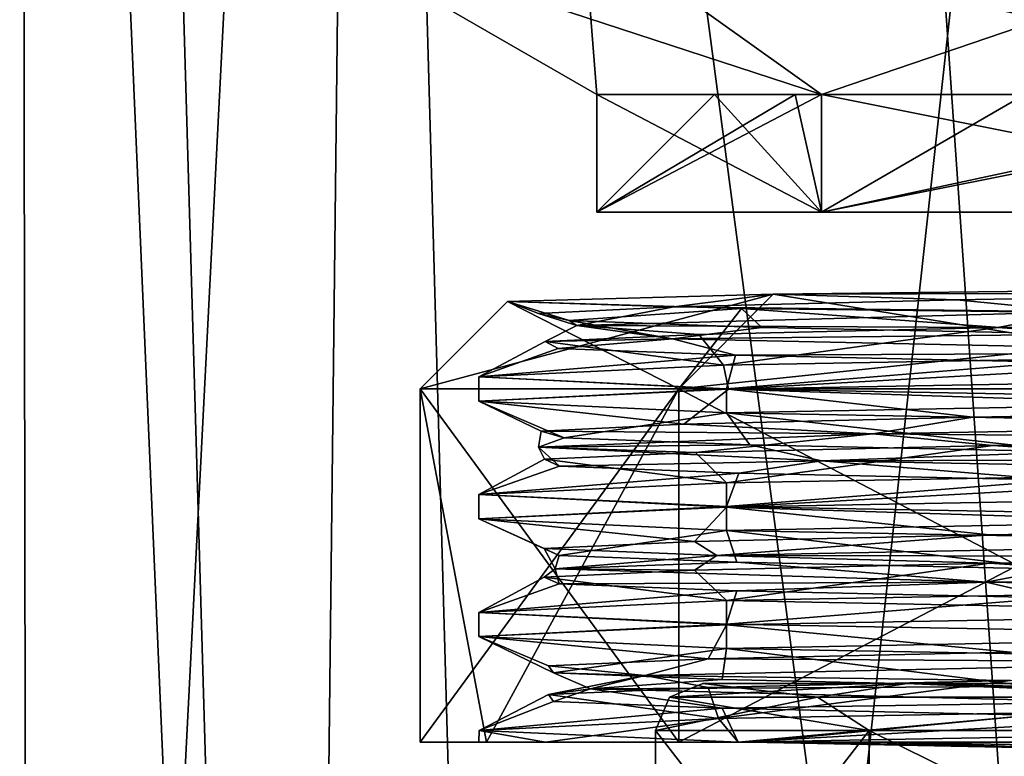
# Model space of a CAD drawing. Header units: millimetres. Extents: x -284 to 78, y 0 to 199.
# Tile 59 of 122: x -64.9 to -56.54, y 32.93 to 39.19. Entities that reach past the tile are written whole.
import ezdxf

# ---------------------------------------------------------------- set-up
doc = ezdxf.new("R2010")
doc.units = ezdxf.units.MM
doc.header["$LTSCALE"] = 65.185185
for name, color, linetype in [('680', 7, 'CONTINUOUS'), ('685', 7, 'CONTINUOUS'), ('686', 7, 'CONTINUOUS'), ('687', 7, 'CONTINUOUS'), ('696', 7, 'CONTINUOUS'), ('697', 7, 'CONTINUOUS'), ('705', 7, 'CONTINUOUS'), ('706', 7, 'CONTINUOUS'), ('707', 7, 'CONTINUOUS'), ('709', 7, 'CONTINUOUS'), ('710', 7, 'CONTINUOUS'), ('711', 7, 'CONTINUOUS'), ('714', 7, 'CONTINUOUS'), ('715', 7, 'CONTINUOUS'), ('718', 7, 'CONTINUOUS'), ('720', 7, 'CONTINUOUS'), ('727', 7, 'CONTINUOUS'), ('728', 7, 'CONTINUOUS'), ('796', 7, 'CONTINUOUS'), ('800', 7, 'CONTINUOUS'), ('805', 7, 'CONTINUOUS'), ('806', 7, 'CONTINUOUS'), ('807', 7, 'CONTINUOUS'), ('808', 7, 'CONTINUOUS'), ('809', 7, 'CONTINUOUS'), ('810', 7, 'CONTINUOUS'), ('811', 7, 'CONTINUOUS'), ('812', 7, 'CONTINUOUS'), ('849', 7, 'CONTINUOUS'), ('850', 7, 'CONTINUOUS'), ('851', 7, 'CONTINUOUS'), ('852', 7, 'CONTINUOUS'), ('853', 7, 'CONTINUOUS')]:
    doc.layers.add(name, color=color, linetype=linetype)

msp = doc.modelspace()

# ---------------------------------------------------------------- linework, layer by layer
at = {"layer": '680', "linetype": 'CONTINUOUS'}
for points in [[(-64.8112, 7.05, -1.6243), (-62.5691, 7.05, 8.0018), (-64.9, 61.05), (-64.8112, 7.05, -1.6243)], [(-62.0544, 61.05, -8.758), (-64.8112, 7.05, -1.6243), (-64.9, 61.05), (-62.0544, 61.05, -8.758)], [(-64.9, 61.05), (-62.5691, 7.05, 8.0018), (-64.1442, 61.05, 4.6852), (-64.9, 61.05)], [(-60.5359, 7.05, -10.5359), (-64.8112, 7.05, -1.6243), (-62.0544, 61.05, -8.758), (-60.5359, 7.05, -10.5359)], [(-64.1442, 61.05, 4.6852), (-62.5691, 7.05, 8.0018), (-61.9536, 61.05, 8.8951), (-64.1442, 61.05, 4.6852)], [(-62.5691, 7.05, 8.0018), (-54.7962, 7.05, 14.107), (-61.9536, 61.05, 8.8951), (-62.5691, 7.05, 8.0018)], [(-54.6044, 61.05, -14.1707), (-60.5359, 7.05, -10.5359), (-62.0544, 61.05, -8.758), (-54.6044, 61.05, -14.1707)], [(-61.9536, 61.05, 8.8951), (-54.7962, 7.05, 14.107), (-58.5501, 61.05, 12.2027), (-61.9536, 61.05, 8.8951)], [(-51.6243, 7.05, -14.8112), (-60.5359, 7.05, -10.5359), (-54.6044, 61.05, -14.1707), (-51.6243, 7.05, -14.8112)], [(-58.5501, 61.05, 12.2027), (-54.7962, 7.05, 14.107), (-54.2793, 61.05, 14.2723), (-58.5501, 61.05, 12.2027)]]:
    msp.add_3dface(points, dxfattribs=at)
at = {"layer": '685', "linetype": 'CONTINUOUS'}
for points in [[(-61.5, 33.05), (-61.5, 36.05), (-59.3037, 36.05, 6.7596), (-61.5, 33.05)], [(-60.9371, 33.05, 3.5538), (-61.5, 33.05), (-59.3037, 36.05, 6.7596), (-60.9371, 33.05, 3.5538)], [(-59.3037, 33.05, 6.7595), (-60.9371, 33.05, 3.5538), (-59.3037, 36.05, 6.7596), (-59.3037, 33.05, 6.7595)], [(-53.5535, 33.05, 10.9372), (-59.3037, 33.05, 6.7595), (-53.5536, 36.05, 10.9372), (-53.5535, 33.05, 10.9372)], [(-53.5536, 36.05, 10.9372), (-59.3037, 33.05, 6.7595), (-59.3037, 36.05, 6.7596), (-53.5536, 36.05, 10.9372)]]:
    msp.add_3dface(points, dxfattribs=at)
at = {"layer": '686', "linetype": 'CONTINUOUS'}
for points in [[(-61.5, 33.05), (-60.9371, 33.05, 3.5538), (-61, 33.05), (-61.5, 33.05)], [(-60.9371, 33.05, -3.5538), (-61.5, 33.05), (-60.435, 33.05, -3.4801), (-60.9371, 33.05, -3.5538)], [(-60.435, 33.05, -3.4801), (-61.5, 33.05), (-61, 33.05), (-60.435, 33.05, -3.4801)], [(-61, 33.05), (-60.9371, 33.05, 3.5538), (-60.435, 33.05, 3.4801), (-61, 33.05)], [(-60.9371, 33.05, 3.5538), (-59.3037, 33.05, 6.7595), (-58.798, 33.05, 6.6026), (-60.9371, 33.05, 3.5538)], [(-60.9371, 33.05, 3.5538), (-58.798, 33.05, 6.6026), (-60.435, 33.05, 3.4801), (-60.9371, 33.05, 3.5538)], [(-59.3037, 33.05, -6.7595), (-60.9371, 33.05, -3.5538), (-58.798, 33.05, -6.6026), (-59.3037, 33.05, -6.7595)], [(-58.798, 33.05, -6.6026), (-60.9371, 33.05, -3.5538), (-60.435, 33.05, -3.4801), (-58.798, 33.05, -6.6026)], [(-59.3037, 33.05, 6.7595), (-53.5535, 33.05, 10.9372), (-54.232, 33.05, 10.0105), (-59.3037, 33.05, 6.7595)], [(-58.798, 33.05, 6.6026), (-59.3037, 33.05, 6.7595), (-54.232, 33.05, 10.0105), (-58.798, 33.05, 6.6026)], [(-53.5535, 33.05, -10.9372), (-59.3037, 33.05, -6.7595), (-57.6257, 33.05, -7.9739), (-53.5535, 33.05, -10.9372)], [(-57.6257, 33.05, -7.9739), (-59.3037, 33.05, -6.7595), (-58.1833, 33.05, -7.3729), (-57.6257, 33.05, -7.9739)], [(-58.1833, 33.05, -7.3729), (-59.3037, 33.05, -6.7595), (-58.6939, 33.05, -6.733), (-58.1833, 33.05, -7.3729)], [(-58.6939, 33.05, -6.733), (-59.3037, 33.05, -6.7595), (-58.7462, 33.05, -6.668), (-58.6939, 33.05, -6.733)], [(-58.7462, 33.05, -6.668), (-59.3037, 33.05, -6.7595), (-58.798, 33.05, -6.6026), (-58.7462, 33.05, -6.668)], [(-52.8159, 33.05, -10.7305), (-53.5535, 33.05, -10.9372), (-57.6257, 33.05, -7.9739), (-52.8159, 33.05, -10.7305)]]:
    msp.add_3dface(points, dxfattribs=at)
at = {"layer": '687', "linetype": 'CONTINUOUS'}
for points in [[(-61.5, 36.05), (-61.5, 33.05), (-60.9371, 33.05, -3.5538), (-61.5, 36.05)], [(-61.5, 36.05), (-60.9371, 33.05, -3.5538), (-59.3037, 33.05, -6.7595), (-61.5, 36.05)], [(-61.5, 36.05), (-59.3037, 33.05, -6.7595), (-59.3037, 36.05, -6.7596), (-61.5, 36.05)], [(-59.3037, 33.05, -6.7595), (-53.5535, 33.05, -10.9372), (-59.3037, 36.05, -6.7596), (-59.3037, 33.05, -6.7595)], [(-59.3037, 36.05, -6.7596), (-53.5535, 33.05, -10.9372), (-53.5536, 36.05, -10.9372), (-59.3037, 36.05, -6.7596)]]:
    msp.add_3dface(points, dxfattribs=at)
at = {"layer": '696', "linetype": 'CONTINUOUS'}
msp.add_3dface([(-52.8159, 33.05, -10.7305), (-57.6257, 33.05, -7.9739), (-54.2235, 32.9911, -10.193), (-52.8159, 33.05, -10.7305)], dxfattribs=at)
at = {"layer": '697', "linetype": 'CONTINUOUS'}
for points in [[(-58.1833, 33.05, -7.3729), (-58.6939, 33.05, -6.733), (-55.7111, 32.9918, -9.3968), (-58.1833, 33.05, -7.3729)], [(-57.6257, 33.05, -7.9739), (-58.1833, 33.05, -7.3729), (-55.7111, 32.9918, -9.3968), (-57.6257, 33.05, -7.9739)], [(-54.2235, 32.9911, -10.193), (-57.6257, 33.05, -7.9739), (-55.7111, 32.9918, -9.3968), (-54.2235, 32.9911, -10.193)]]:
    msp.add_3dface(points, dxfattribs=at)
at = {"layer": '705', "linetype": 'CONTINUOUS'}
for points in [[(-62.5, 39.9934), (-60.1127, 39.9934, 7.3474), (-60, 38.55), (-62.5, 39.9934)], [(-60.1127, 39.9934, 7.3474), (-53.8627, 39.9934, 11.8882), (-58.0901, 38.55, 5.8779), (-60.1127, 39.9934, 7.3474)], [(-60, 38.55), (-60.1127, 39.9934, 7.3474), (-58.0901, 38.55, 5.8779), (-60, 38.55)], [(-58.0901, 38.55, 5.8779), (-53.8627, 39.9934, 11.8882), (-53.0902, 38.55, 9.5105), (-58.0901, 38.55, 5.8779)]]:
    msp.add_3dface(points, dxfattribs=at)
at = {"layer": '706', "linetype": 'CONTINUOUS'}
for points in [[(-60, 38.55), (-58.0901, 38.55, 5.8779), (-60, 37.55), (-60, 38.55)], [(-60, 37.55), (-58.0901, 38.55, 5.8779), (-58.0902, 37.55, 5.8779), (-60, 37.55)], [(-58.0901, 38.55, 5.8779), (-53.0902, 38.55, 9.5105), (-58.0902, 37.55, 5.8779), (-58.0901, 38.55, 5.8779)], [(-58.0902, 37.55, 5.8779), (-53.0902, 38.55, 9.5105), (-53.0902, 37.55, 9.5106), (-58.0902, 37.55, 5.8779)]]:
    msp.add_3dface(points, dxfattribs=at)
at = {"layer": '707', "linetype": 'CONTINUOUS'}
for points in [[(-52.7849, 36.9198, 10.259), (-53.5536, 36.05, 10.9372), (-58.5014, 36.8562, 6.4872), (-52.7849, 36.9198, 10.259)], [(-59.3037, 36.05, 6.7596), (-61.5, 36.05), (-58.5014, 36.8562, 6.4872), (-59.3037, 36.05, 6.7596)], [(-58.5014, 36.8562, 6.4872), (-61.5, 36.05), (-60.7572, 36.7928), (-58.5014, 36.8562, 6.4872)], [(-53.5536, 36.05, 10.9372), (-59.3037, 36.05, 6.7596), (-58.5014, 36.8562, 6.4872), (-53.5536, 36.05, 10.9372)]]:
    msp.add_3dface(points, dxfattribs=at)
at = {"layer": '709', "linetype": 'CONTINUOUS'}
for points in [[(-62.5, 39.9934), (-60, 38.55), (-58.0901, 38.55, -5.8779), (-62.5, 39.9934)], [(-60.1127, 39.9934, -7.3474), (-62.5, 39.9934), (-58.0901, 38.55, -5.8779), (-60.1127, 39.9934, -7.3474)], [(-53.8627, 39.9934, -11.8882), (-60.1127, 39.9934, -7.3474), (-53.0902, 38.55, -9.5105), (-53.8627, 39.9934, -11.8882)], [(-53.0902, 38.55, -9.5105), (-60.1127, 39.9934, -7.3474), (-58.0901, 38.55, -5.8779), (-53.0902, 38.55, -9.5105)]]:
    msp.add_3dface(points, dxfattribs=at)
at = {"layer": '710', "linetype": 'CONTINUOUS'}
for points in [[(-60, 38.55), (-60, 37.55), (-58.0902, 37.55, -5.8779), (-60, 38.55)], [(-58.0901, 38.55, -5.8779), (-60, 38.55), (-58.0902, 37.55, -5.8779), (-58.0901, 38.55, -5.8779)], [(-53.0902, 37.55, -9.5106), (-58.0901, 38.55, -5.8779), (-58.0902, 37.55, -5.8779), (-53.0902, 37.55, -9.5106)], [(-53.0902, 38.55, -9.5105), (-58.0901, 38.55, -5.8779), (-53.0902, 37.55, -9.5106), (-53.0902, 38.55, -9.5105)]]:
    msp.add_3dface(points, dxfattribs=at)
at = {"layer": '711', "linetype": 'CONTINUOUS'}
for points in [[(-61.5, 36.05), (-59.3037, 36.05, -6.7596), (-60.7572, 36.7928), (-61.5, 36.05)], [(-60.7572, 36.7928), (-59.3037, 36.05, -6.7596), (-58.7699, 36.732, -6.3339), (-60.7572, 36.7928)], [(-58.7699, 36.732, -6.3339), (-59.3037, 36.05, -6.7596), (-53.4265, 36.6713, -10.325), (-58.7699, 36.732, -6.3339)], [(-59.3037, 36.05, -6.7596), (-53.5536, 36.05, -10.9372), (-53.4265, 36.6713, -10.325), (-59.3037, 36.05, -6.7596)]]:
    msp.add_3dface(points, dxfattribs=at)
at = {"layer": '714', "linetype": 'CONTINUOUS'}
for points in [[(-59, 38.55), (-58.3149, 38.55, 3.4442), (-58.3149, 38.55, -3.4442), (-59, 38.55)], [(-58.3149, 38.55, 3.4442), (-56.364, 38.55, 6.364), (-58.3149, 38.55, -3.4442), (-58.3149, 38.55, 3.4442)], [(-58.3149, 38.55, -3.4442), (-56.364, 38.55, 6.364), (-56.364, 38.55, -6.364), (-58.3149, 38.55, -3.4442)]]:
    msp.add_3dface(points, dxfattribs=at)
at = {"layer": '715', "linetype": 'CONTINUOUS'}
for points in [[(-61, 33.9475), (-61, 34.1525), (-58.8992, 34.0525, -6.4656), (-61, 33.9475)], [(-58.8992, 33.8475, -6.4656), (-61, 33.9475), (-58.8992, 34.0525, -6.4656), (-58.8992, 33.8475, -6.4656)], [(-53.3993, 33.9525, -10.4616), (-58.8992, 33.8475, -6.4656), (-58.8992, 34.0525, -6.4656), (-53.3993, 33.9525, -10.4616)], [(-53.3992, 33.7475, -10.4616), (-58.8992, 33.8475, -6.4656), (-53.3993, 33.9525, -10.4616), (-53.3992, 33.7475, -10.4616)]]:
    msp.add_3dface(points, dxfattribs=at)
at = {"layer": '718', "linetype": 'CONTINUOUS'}
for points in [[(-59.1, 33.55), (-57.3638, 33.55, -5.3464), (-55.6, 33.55), (-59.1, 33.55)], [(-57.3638, 33.55, 5.3464), (-59.1, 33.55), (-53.9597, 33.55, 3.9599), (-57.3638, 33.55, 5.3464)], [(-59.1, 33.55), (-55.6, 33.55), (-53.9597, 33.55, 3.9599), (-59.1, 33.55)], [(-57.3638, 33.55, -5.3464), (-52.813, 33.55, -8.6543), (-50, 33.55, -5.6), (-57.3638, 33.55, -5.3464)], [(-55.6, 33.55), (-57.3638, 33.55, -5.3464), (-53.9597, 33.55, -3.9599), (-55.6, 33.55)], [(-53.9597, 33.55, -3.9599), (-57.3638, 33.55, -5.3464), (-50, 33.55, -5.6), (-53.9597, 33.55, -3.9599)], [(-52.813, 33.55, 8.6543), (-57.3638, 33.55, 5.3464), (-47.187, 33.55, 8.6543), (-52.813, 33.55, 8.6543)], [(-47.187, 33.55, 8.6543), (-57.3638, 33.55, 5.3464), (-50, 33.55, 5.6), (-47.187, 33.55, 8.6543)], [(-50, 33.55, 5.6), (-57.3638, 33.55, 5.3464), (-53.9597, 33.55, 3.9599), (-50, 33.55, 5.6)]]:
    msp.add_3dface(points, dxfattribs=at)
at = {"layer": '720', "linetype": 'CONTINUOUS'}
for points in [[(-58.9655, 33.2508, 6.3734), (-58.798, 33.05, 6.6026), (-53.4801, 33.3512, 10.435), (-58.9655, 33.2508, 6.3734)], [(-53.4801, 33.3512, 10.435), (-58.798, 33.05, 6.6026), (-53.2775, 33.1494, 10.5004), (-53.4801, 33.3512, 10.435)], [(-60.9991, 33.1504, -0.142), (-60.435, 33.05, 3.4801), (-58.9655, 33.2508, 6.3734), (-60.9991, 33.1504, -0.142)], [(-60.435, 33.05, 3.4801), (-58.798, 33.05, 6.6026), (-58.9655, 33.2508, 6.3734), (-60.435, 33.05, 3.4801)], [(-60.435, 33.05, -3.4801), (-61, 33.05), (-60.9991, 33.1504, -0.142), (-60.435, 33.05, -3.4801)], [(-61, 33.05), (-60.435, 33.05, 3.4801), (-60.9991, 33.1504, -0.142), (-61, 33.05)], [(-58.798, 33.05, -6.6026), (-60.435, 33.05, -3.4801), (-60.9991, 33.1504, -0.142), (-58.798, 33.05, -6.6026)]]:
    msp.add_3dface(points, dxfattribs=at)
at = {"layer": '727', "linetype": 'CONTINUOUS'}
for points in [[(-58.0902, 37.55, -5.8779), (-60, 37.55), (-58.3149, 38.55, -3.4442), (-58.0902, 37.55, -5.8779)], [(-60, 37.55), (-59, 38.55), (-58.3149, 38.55, -3.4442), (-60, 37.55)], [(-58.0902, 37.55, -5.8779), (-58.3149, 38.55, -3.4442), (-56.364, 38.55, -6.364), (-58.0902, 37.55, -5.8779)], [(-53.0902, 37.55, -9.5106), (-58.0902, 37.55, -5.8779), (-53.4442, 38.55, -8.3149), (-53.0902, 37.55, -9.5106)], [(-58.0902, 37.55, -5.8779), (-56.364, 38.55, -6.364), (-53.4442, 38.55, -8.3149), (-58.0902, 37.55, -5.8779)]]:
    msp.add_3dface(points, dxfattribs=at)
at = {"layer": '728', "linetype": 'CONTINUOUS'}
for points in [[(-60, 37.55), (-58.0902, 37.55, 5.8779), (-59, 38.55), (-60, 37.55)], [(-58.0902, 37.55, 5.8779), (-58.3149, 38.55, 3.4442), (-59, 38.55), (-58.0902, 37.55, 5.8779)], [(-58.0902, 37.55, 5.8779), (-56.364, 38.55, 6.364), (-58.3149, 38.55, 3.4442), (-58.0902, 37.55, 5.8779)], [(-58.0902, 37.55, 5.8779), (-53.0902, 37.55, 9.5106), (-56.364, 38.55, 6.364), (-58.0902, 37.55, 5.8779)]]:
    msp.add_3dface(points, dxfattribs=at)
at = {"layer": '796', "linetype": 'CONTINUOUS'}
for points in [[(-59.5, 30.8), (-57.6857, 30.8, -5.5839), (-59.5, 33.15), (-59.5, 30.8)], [(-59.5, 33.15), (-57.6857, 30.8, -5.5839), (-57.6857, 33.15, -5.584), (-59.5, 33.15)], [(-57.6857, 30.8, -5.5839), (-52.9357, 30.8, -9.035), (-57.6857, 33.15, -5.584), (-57.6857, 30.8, -5.5839)], [(-57.6857, 33.15, -5.584), (-52.9357, 30.8, -9.035), (-52.9357, 33.15, -9.035), (-57.6857, 33.15, -5.584)]]:
    msp.add_3dface(points, dxfattribs=at)
at = {"layer": '800', "linetype": 'CONTINUOUS'}
for points in [[(-59.5, 30.8), (-59.5, 33.15), (-57.6857, 33.15, 5.584), (-59.5, 30.8)], [(-57.6857, 30.8, 5.5839), (-59.5, 30.8), (-57.6857, 33.15, 5.584), (-57.6857, 30.8, 5.5839)], [(-52.9357, 30.8, 9.035), (-57.6857, 30.8, 5.5839), (-57.6857, 33.15, 5.584), (-52.9357, 30.8, 9.035)], [(-52.9357, 33.15, 9.035), (-52.9357, 30.8, 9.035), (-57.6857, 33.15, 5.584), (-52.9357, 33.15, 9.035)]]:
    msp.add_3dface(points, dxfattribs=at)
at = {"layer": '805', "linetype": 'CONTINUOUS'}
for points in [[(-59.1, 33.55), (-57.3638, 33.55, 5.3464), (-59.3828, 33.4328), (-59.1, 33.55)], [(-59.3828, 33.4328), (-57.3638, 33.55, 5.3464), (-58.1258, 33.4328, 4.6914), (-59.3828, 33.4328)], [(-58.1258, 33.4328, 4.6914), (-57.3638, 33.55, 5.3464), (-54.6914, 33.4328, 8.1258), (-58.1258, 33.4328, 4.6914)], [(-57.3638, 33.55, 5.3464), (-52.813, 33.55, 8.6543), (-54.6914, 33.4328, 8.1258), (-57.3638, 33.55, 5.3464)], [(-57.6857, 33.15, 5.584), (-59.5, 33.15), (-58.1258, 33.4328, 4.6914), (-57.6857, 33.15, 5.584)], [(-59.5, 33.15), (-59.3828, 33.4328), (-58.1258, 33.4328, 4.6914), (-59.5, 33.15)], [(-57.6857, 33.15, 5.584), (-58.1258, 33.4328, 4.6914), (-54.6914, 33.4328, 8.1258), (-57.6857, 33.15, 5.584)], [(-52.9357, 33.15, 9.035), (-57.6857, 33.15, 5.584), (-54.6914, 33.4328, 8.1258), (-52.9357, 33.15, 9.035)]]:
    msp.add_3dface(points, dxfattribs=at)
at = {"layer": '806', "linetype": 'CONTINUOUS'}
for points in [[(-59.1, 33.55), (-59.3828, 33.4328), (-58.1258, 33.4328, -4.6914), (-59.1, 33.55)], [(-57.3638, 33.55, -5.3464), (-59.1, 33.55), (-58.1258, 33.4328, -4.6914), (-57.3638, 33.55, -5.3464)], [(-54.6914, 33.4328, -8.1258), (-57.3638, 33.55, -5.3464), (-58.1258, 33.4328, -4.6914), (-54.6914, 33.4328, -8.1258)], [(-52.813, 33.55, -8.6543), (-57.3638, 33.55, -5.3464), (-54.6914, 33.4328, -8.1258), (-52.813, 33.55, -8.6543)], [(-59.5, 33.15), (-57.6857, 33.15, -5.584), (-59.3828, 33.4328), (-59.5, 33.15)], [(-59.3828, 33.4328), (-57.6857, 33.15, -5.584), (-58.1258, 33.4328, -4.6914), (-59.3828, 33.4328)], [(-57.6857, 33.15, -5.584), (-54.6914, 33.4328, -8.1258), (-58.1258, 33.4328, -4.6914), (-57.6857, 33.15, -5.584)], [(-57.6857, 33.15, -5.584), (-52.9357, 33.15, -9.035), (-54.6914, 33.4328, -8.1258), (-57.6857, 33.15, -5.584)]]:
    msp.add_3dface(points, dxfattribs=at)
at = {"layer": '807', "linetype": 'CONTINUOUS'}
for points in [[(-56.595, 36.5713, 8.2559), (-53.4801, 36.3512, 10.435), (-53.1643, 36.6301, 10.0817), (-56.595, 36.5713, 8.2559)], [(-59.1336, 36.5124, 5.3133), (-58.9241, 36.2518, 6.4312), (-56.595, 36.5713, 8.2559), (-59.1336, 36.5124, 5.3133)], [(-58.9241, 36.2518, 6.4312), (-53.4801, 36.3512, 10.435), (-56.595, 36.5713, 8.2559), (-58.9241, 36.2518, 6.4312)], [(-60.4367, 36.4535, 1.652), (-58.9241, 36.2518, 6.4312), (-59.1336, 36.5124, 5.3133), (-60.4367, 36.4535, 1.652)], [(-61, 36.1525), (-58.9241, 36.2518, 6.4312), (-60.4367, 36.4535, 1.652), (-61, 36.1525)], [(-60.328, 36.3947, -2.2328), (-61, 36.1525), (-60.4367, 36.4535, 1.652), (-60.328, 36.3947, -2.2328)], [(-58.8223, 36.3358, -5.8155), (-61, 36.1525), (-60.328, 36.3947, -2.2328), (-58.8223, 36.3358, -5.8155)], [(-58.8992, 36.0525, -6.4656), (-61, 36.1525), (-58.8223, 36.3358, -5.8155), (-58.8992, 36.0525, -6.4656)], [(-56.1232, 36.2769, -8.6116), (-58.8992, 36.0525, -6.4656), (-58.8223, 36.3358, -5.8155), (-56.1232, 36.2769, -8.6116)], [(-53.3993, 35.9525, -10.4616), (-58.8992, 36.0525, -6.4656), (-56.1232, 36.2769, -8.6116), (-53.3993, 35.9525, -10.4616)], [(-56.6363, 35.5705, 8.2227), (-53.3993, 35.3525, 10.4616), (-53.2148, 35.6293, 10.0657), (-56.6363, 35.5705, 8.2227)], [(-59.1601, 35.5116, 5.2674), (-58.8992, 35.2525, 6.4656), (-56.6363, 35.5705, 8.2227), (-59.1601, 35.5116, 5.2674)], [(-58.8992, 35.2525, 6.4656), (-53.3993, 35.3525, 10.4616), (-56.6363, 35.5705, 8.2227), (-58.8992, 35.2525, 6.4656)], [(-61, 35.1525), (-58.8992, 35.2525, 6.4656), (-60.4448, 35.4527, 1.5996), (-61, 35.1525)], [(-60.3167, 35.3939, -2.2845), (-61, 35.1525), (-60.4448, 35.4527, 1.5996), (-60.3167, 35.3939, -2.2845)], [(-60.4448, 35.4527, 1.5996), (-58.8992, 35.2525, 6.4656), (-59.1601, 35.5116, 5.2674), (-60.4448, 35.4527, 1.5996)], [(-58.793, 35.335, -5.8597), (-61, 35.1525), (-60.3167, 35.3939, -2.2845), (-58.793, 35.335, -5.8597)], [(-58.8992, 35.0525, -6.4656), (-61, 35.1525), (-58.793, 35.335, -5.8597), (-58.8992, 35.0525, -6.4656)], [(-56.08, 35.2761, -8.6422), (-58.8992, 35.0525, -6.4656), (-58.793, 35.335, -5.8597), (-56.08, 35.2761, -8.6422)], [(-53.3992, 34.9525, -10.4616), (-58.8992, 35.0525, -6.4656), (-56.08, 35.2761, -8.6422), (-53.3992, 34.9525, -10.4616)]]:
    msp.add_3dface(points, dxfattribs=at)
at = {"layer": '808', "linetype": 'CONTINUOUS'}
for points in [[(-52.7849, 36.9198, 10.259), (-58.5014, 36.8562, 6.4872), (-53.6047, 36.866, 9.9328), (-52.7849, 36.9198, 10.259)], [(-58.5014, 36.8562, 6.4872), (-60.7572, 36.7928), (-59.3457, 36.7487, 4.9306), (-58.5014, 36.8562, 6.4872)], [(-60.7572, 36.7928), (-58.7699, 36.732, -6.3339), (-60.2336, 36.6314, -2.632), (-60.7572, 36.7928)], [(-59.3457, 36.7487, 4.9306), (-60.7572, 36.7928), (-60.4946, 36.69, 1.2321), (-59.3457, 36.7487, 4.9306)], [(-60.4946, 36.69, 1.2321), (-60.7572, 36.7928), (-60.2336, 36.6314, -2.632), (-60.4946, 36.69, 1.2321)], [(-56.9414, 36.8074, 7.9668), (-58.5014, 36.8562, 6.4872), (-59.3457, 36.7487, 4.9306), (-56.9414, 36.8074, 7.9668)], [(-53.6047, 36.866, 9.9328), (-58.5014, 36.8562, 6.4872), (-56.9414, 36.8074, 7.9668), (-53.6047, 36.866, 9.9328)], [(-60.2336, 36.6314, -2.632), (-58.7699, 36.732, -6.3339), (-58.5979, 36.5727, -6.1424), (-60.2336, 36.6314, -2.632)], [(-58.7699, 36.732, -6.3339), (-53.4265, 36.6713, -10.325), (-55.8072, 36.5141, -8.8278), (-58.7699, 36.732, -6.3339)], [(-58.5979, 36.5727, -6.1424), (-58.7699, 36.732, -6.3339), (-55.8072, 36.5141, -8.8278), (-58.5979, 36.5727, -6.1424)], [(-58.8825, 36.0479, 6.4885), (-53.4355, 35.8687, 9.9926), (-53.3452, 36.1484, 10.479), (-58.8825, 36.0479, 6.4885)], [(-61, 35.9475), (-59.2606, 35.7514, 5.0886), (-58.8825, 36.0479, 6.4885), (-61, 35.9475)], [(-59.2606, 35.7514, 5.0886), (-56.8051, 35.8101, 8.0835), (-58.8825, 36.0479, 6.4885), (-59.2606, 35.7514, 5.0886)], [(-56.8051, 35.8101, 8.0835), (-53.4355, 35.8687, 9.9926), (-58.8825, 36.0479, 6.4885), (-56.8051, 35.8101, 8.0835)], [(-60.4721, 35.6928, 1.4102), (-59.2606, 35.7514, 5.0886), (-61, 35.9475), (-60.4721, 35.6928, 1.4102)], [(-60.2768, 35.6341, -2.4578), (-60.4721, 35.6928, 1.4102), (-61, 35.9475), (-60.2768, 35.6341, -2.4578)], [(-58.8992, 35.8475, -6.4656), (-60.2768, 35.6341, -2.4578), (-61, 35.9475), (-58.8992, 35.8475, -6.4656)], [(-58.701, 35.5754, -5.9955), (-60.2768, 35.6341, -2.4578), (-58.8992, 35.8475, -6.4656), (-58.701, 35.5754, -5.9955)], [(-55.9563, 35.5168, -8.7279), (-58.701, 35.5754, -5.9955), (-58.8992, 35.8475, -6.4656), (-55.9563, 35.5168, -8.7279)], [(-53.3992, 35.7475, -10.4616), (-55.9563, 35.5168, -8.7279), (-58.8992, 35.8475, -6.4656), (-53.3992, 35.7475, -10.4616)]]:
    msp.add_3dface(points, dxfattribs=at)
at = {"layer": '809', "linetype": 'CONTINUOUS'}
for points in [[(-56.9414, 36.8074, 7.9668), (-59.3457, 36.7487, 4.9306), (-55.9022, 36.705, 8.6841), (-56.9414, 36.8074, 7.9668)], [(-53.6047, 36.866, 9.9328), (-56.9414, 36.8074, 7.9668), (-55.9022, 36.705, 8.6841), (-53.6047, 36.866, 9.9328)], [(-59.3457, 36.7487, 4.9306), (-60.4946, 36.69, 1.2321), (-60.1702, 36.59, 2.6109), (-59.3457, 36.7487, 4.9306)], [(-59.3457, 36.7487, 4.9306), (-60.1702, 36.59, 2.6109), (-55.9022, 36.705, 8.6841), (-59.3457, 36.7487, 4.9306)], [(-60.1702, 36.59, 2.6109), (-56.595, 36.5713, 8.2559), (-55.9022, 36.705, 8.6841), (-60.1702, 36.59, 2.6109)], [(-56.595, 36.5713, 8.2559), (-53.1643, 36.6301, 10.0817), (-55.9022, 36.705, 8.6841), (-56.595, 36.5713, 8.2559)], [(-60.4946, 36.69, 1.2321), (-60.2336, 36.6314, -2.632), (-60.1702, 36.59, 2.6109), (-60.4946, 36.69, 1.2321)], [(-60.2336, 36.6314, -2.632), (-58.5979, 36.5727, -6.1424), (-59.3554, 36.475, -4.7672), (-60.2336, 36.6314, -2.632)], [(-60.2336, 36.6314, -2.632), (-59.3554, 36.475, -4.7672), (-60.1702, 36.59, 2.6109), (-60.2336, 36.6314, -2.632)], [(-60.4367, 36.4535, 1.652), (-59.1336, 36.5124, 5.3133), (-60.1702, 36.59, 2.6109), (-60.4367, 36.4535, 1.652)], [(-59.3554, 36.475, -4.7672), (-60.4367, 36.4535, 1.652), (-60.1702, 36.59, 2.6109), (-59.3554, 36.475, -4.7672)], [(-59.1336, 36.5124, 5.3133), (-56.595, 36.5713, 8.2559), (-60.1702, 36.59, 2.6109), (-59.1336, 36.5124, 5.3133)], [(-58.5979, 36.5727, -6.1424), (-55.8072, 36.5141, -8.8278), (-59.3554, 36.475, -4.7672), (-58.5979, 36.5727, -6.1424)], [(-60.328, 36.3947, -2.2328), (-60.4367, 36.4535, 1.652), (-59.3554, 36.475, -4.7672), (-60.328, 36.3947, -2.2328)], [(-58.8223, 36.3358, -5.8155), (-60.328, 36.3947, -2.2328), (-59.3554, 36.475, -4.7672), (-58.8223, 36.3358, -5.8155)], [(-55.8072, 36.5141, -8.8278), (-53.865, 36.36, -9.7628), (-59.3554, 36.475, -4.7672), (-55.8072, 36.5141, -8.8278)], [(-53.865, 36.36, -9.7628), (-58.8223, 36.3358, -5.8155), (-59.3554, 36.475, -4.7672), (-53.865, 36.36, -9.7628)], [(-56.1232, 36.2769, -8.6116), (-58.8223, 36.3358, -5.8155), (-53.865, 36.36, -9.7628), (-56.1232, 36.2769, -8.6116)], [(-53.4355, 35.8687, 9.9926), (-56.8051, 35.8101, 8.0835), (-50.9883, 35.785, 10.4534), (-53.4355, 35.8687, 9.9926)], [(-56.8051, 35.8101, 8.0835), (-59.2606, 35.7514, 5.0886), (-57.6543, 35.67, 7.1876), (-56.8051, 35.8101, 8.0835)], [(-56.8051, 35.8101, 8.0835), (-57.6543, 35.67, 7.1876), (-50.9883, 35.785, 10.4534), (-56.8051, 35.8101, 8.0835)], [(-57.6543, 35.67, 7.1876), (-53.2148, 35.6293, 10.0657), (-50.9883, 35.785, 10.4534), (-57.6543, 35.67, 7.1876)], [(-59.2606, 35.7514, 5.0886), (-60.4721, 35.6928, 1.4102), (-57.6543, 35.67, 7.1876), (-59.2606, 35.7514, 5.0886)], [(-60.4721, 35.6928, 1.4102), (-60.2768, 35.6341, -2.4578), (-60.4948, 35.555, 0.3297), (-60.4721, 35.6928, 1.4102)], [(-60.4721, 35.6928, 1.4102), (-60.4948, 35.555, 0.3297), (-57.6543, 35.67, 7.1876), (-60.4721, 35.6928, 1.4102)], [(-60.4948, 35.555, 0.3297), (-59.1601, 35.5116, 5.2674), (-57.6543, 35.67, 7.1876), (-60.4948, 35.555, 0.3297)], [(-60.2768, 35.6341, -2.4578), (-58.701, 35.5754, -5.9955), (-60.4948, 35.555, 0.3297), (-60.2768, 35.6341, -2.4578)], [(-59.1601, 35.5116, 5.2674), (-56.6363, 35.5705, 8.2227), (-57.6543, 35.67, 7.1876), (-59.1601, 35.5116, 5.2674)], [(-56.6363, 35.5705, 8.2227), (-53.2148, 35.6293, 10.0657), (-57.6543, 35.67, 7.1876), (-56.6363, 35.5705, 8.2227)], [(-58.701, 35.5754, -5.9955), (-58.0903, 35.44, -6.6931), (-60.4948, 35.555, 0.3297), (-58.701, 35.5754, -5.9955)], [(-60.3167, 35.3939, -2.2845), (-60.4448, 35.4527, 1.5996), (-60.4948, 35.555, 0.3297), (-60.3167, 35.3939, -2.2845)], [(-58.0903, 35.44, -6.6931), (-60.3167, 35.3939, -2.2845), (-60.4948, 35.555, 0.3297), (-58.0903, 35.44, -6.6931)], [(-60.4448, 35.4527, 1.5996), (-59.1601, 35.5116, 5.2674), (-60.4948, 35.555, 0.3297), (-60.4448, 35.4527, 1.5996)], [(-58.701, 35.5754, -5.9955), (-55.9563, 35.5168, -8.7279), (-58.0903, 35.44, -6.6931), (-58.701, 35.5754, -5.9955)], [(-55.9563, 35.5168, -8.7279), (-52.4115, 35.4581, -10.2878), (-58.0903, 35.44, -6.6931), (-55.9563, 35.5168, -8.7279)], [(-52.4115, 35.4581, -10.2878), (-51.6425, 35.325, -10.3707), (-58.0903, 35.44, -6.6931), (-52.4115, 35.4581, -10.2878)], [(-58.793, 35.335, -5.8597), (-60.3167, 35.3939, -2.2845), (-58.0903, 35.44, -6.6931), (-58.793, 35.335, -5.8597)], [(-56.08, 35.2761, -8.6422), (-58.793, 35.335, -5.8597), (-58.0903, 35.44, -6.6931), (-56.08, 35.2761, -8.6422)], [(-51.6425, 35.325, -10.3707), (-56.08, 35.2761, -8.6422), (-58.0903, 35.44, -6.6931), (-51.6425, 35.325, -10.3707)]]:
    msp.add_3dface(points, dxfattribs=at)
at = {"layer": '810', "linetype": 'CONTINUOUS'}
for points in [[(-53.3992, 34.3525, 10.4616), (-53.2653, 34.6286, 10.0495), (-56.6646, 34.5699, 8.1998), (-53.3992, 34.3525, 10.4616)], [(-56.6646, 34.5699, 8.1998), (-59.17, 34.5113, 5.2502), (-58.8992, 34.2525, 6.4657), (-56.6646, 34.5699, 8.1998)], [(-53.3992, 34.3525, 10.4616), (-56.6646, 34.5699, 8.1998), (-58.8992, 34.2525, 6.4657), (-53.3992, 34.3525, 10.4616)], [(-60.3196, 34.3941, -2.2715), (-61, 34.1525), (-60.4453, 34.4527, 1.5964), (-60.3196, 34.3941, -2.2715)], [(-60.4453, 34.4527, 1.5964), (-61, 34.1525), (-58.8992, 34.2525, 6.4657), (-60.4453, 34.4527, 1.5964)], [(-59.17, 34.5113, 5.2502), (-60.4453, 34.4527, 1.5964), (-58.8992, 34.2525, 6.4657), (-59.17, 34.5113, 5.2502)], [(-58.8096, 34.3354, -5.8348), (-61, 34.1525), (-60.3196, 34.3941, -2.2715), (-58.8096, 34.3354, -5.8348)], [(-58.8992, 34.0525, -6.4656), (-61, 34.1525), (-58.8096, 34.3354, -5.8348), (-58.8992, 34.0525, -6.4656)], [(-56.1179, 34.2768, -8.6154), (-58.8992, 34.0525, -6.4656), (-58.8096, 34.3354, -5.8348), (-56.1179, 34.2768, -8.6154)], [(-53.3993, 33.9525, -10.4616), (-58.8992, 34.0525, -6.4656), (-56.1179, 34.2768, -8.6154), (-53.3993, 33.9525, -10.4616)], [(-59.0541, 33.5148, 5.4477), (-58.9655, 33.2508, 6.3734), (-56.4854, 33.5734, 8.3423), (-59.0541, 33.5148, 5.4477)], [(-58.9655, 33.2508, 6.3734), (-53.4801, 33.3512, 10.435), (-56.4854, 33.5734, 8.3423), (-58.9655, 33.2508, 6.3734)], [(-60.9991, 33.1504, -0.142), (-58.9655, 33.2508, 6.3734), (-60.4083, 33.4561, 1.8223), (-60.9991, 33.1504, -0.142)], [(-60.3664, 33.3975, -2.0474), (-60.9991, 33.1504, -0.142), (-60.4083, 33.4561, 1.8223), (-60.3664, 33.3975, -2.0474)], [(-60.4083, 33.4561, 1.8223), (-58.9655, 33.2508, 6.3734), (-59.0541, 33.5148, 5.4477), (-60.4083, 33.4561, 1.8223)], [(-58.9339, 33.3389, -5.6425), (-60.9991, 33.1504, -0.142), (-60.3664, 33.3975, -2.0474), (-58.9339, 33.3389, -5.6425)], [(-58.798, 33.05, -6.6026), (-60.9991, 33.1504, -0.142), (-58.9339, 33.3389, -5.6425), (-58.798, 33.05, -6.6026)], [(-56.3031, 33.2803, -8.4808), (-58.798, 33.05, -6.6026), (-58.9339, 33.3389, -5.6425), (-56.3031, 33.2803, -8.4808)], [(-58.7462, 33.05, -6.668), (-58.798, 33.05, -6.6026), (-56.3031, 33.2803, -8.4808), (-58.7462, 33.05, -6.668)], [(-58.6939, 33.05, -6.733), (-58.7462, 33.05, -6.668), (-56.3031, 33.2803, -8.4808), (-58.6939, 33.05, -6.733)], [(-55.7111, 32.9918, -9.3968), (-58.6939, 33.05, -6.733), (-56.3031, 33.2803, -8.4808), (-55.7111, 32.9918, -9.3968)]]:
    msp.add_3dface(points, dxfattribs=at)
at = {"layer": '811', "linetype": 'CONTINUOUS'}
for points in [[(-53.2653, 34.8714, 10.0495), (-53.3992, 35.1475, 10.4616), (-58.8992, 35.0475, 6.4657), (-53.2653, 34.8714, 10.0495)], [(-58.8992, 35.0475, 6.4657), (-61, 34.9475), (-59.17, 34.7542, 5.2502), (-58.8992, 35.0475, 6.4657)], [(-56.6646, 34.8128, 8.1998), (-58.8992, 35.0475, 6.4657), (-59.17, 34.7542, 5.2502), (-56.6646, 34.8128, 8.1998)], [(-53.2653, 34.8714, 10.0495), (-58.8992, 35.0475, 6.4657), (-56.6646, 34.8128, 8.1998), (-53.2653, 34.8714, 10.0495)], [(-61, 34.9475), (-58.8992, 34.8475, -6.4656), (-60.3196, 34.637, -2.2715), (-61, 34.9475)], [(-59.17, 34.7542, 5.2502), (-61, 34.9475), (-60.4453, 34.6956, 1.5964), (-59.17, 34.7542, 5.2502)], [(-60.4453, 34.6956, 1.5964), (-61, 34.9475), (-60.3196, 34.637, -2.2715), (-60.4453, 34.6956, 1.5964)], [(-60.3196, 34.637, -2.2715), (-58.8992, 34.8475, -6.4656), (-58.8096, 34.5783, -5.8348), (-60.3196, 34.637, -2.2715)], [(-58.8992, 34.8475, -6.4656), (-53.3993, 34.7475, -10.4616), (-56.1179, 34.5197, -8.6154), (-58.8992, 34.8475, -6.4656)], [(-58.8096, 34.5783, -5.8348), (-58.8992, 34.8475, -6.4656), (-56.1179, 34.5197, -8.6154), (-58.8096, 34.5783, -5.8348)], [(-53.3993, 34.1475, 10.4616), (-58.8992, 34.0475, 6.4656), (-56.4854, 33.8163, 8.3423), (-53.3993, 34.1475, 10.4616)], [(-58.8992, 34.0475, 6.4656), (-61, 33.9475), (-59.0541, 33.7577, 5.4477), (-58.8992, 34.0475, 6.4656)], [(-56.4854, 33.8163, 8.3423), (-58.8992, 34.0475, 6.4656), (-59.0541, 33.7577, 5.4477), (-56.4854, 33.8163, 8.3423)], [(-61, 33.9475), (-58.8992, 33.8475, -6.4656), (-60.3664, 33.6404, -2.0474), (-61, 33.9475)], [(-59.0541, 33.7577, 5.4477), (-61, 33.9475), (-60.4083, 33.699, 1.8223), (-59.0541, 33.7577, 5.4477)], [(-60.4083, 33.699, 1.8223), (-61, 33.9475), (-60.3664, 33.6404, -2.0474), (-60.4083, 33.699, 1.8223)], [(-60.3664, 33.6404, -2.0474), (-58.8992, 33.8475, -6.4656), (-58.9339, 33.5818, -5.6425), (-60.3664, 33.6404, -2.0474)], [(-58.9339, 33.5818, -5.6425), (-58.8992, 33.8475, -6.4656), (-56.3031, 33.5232, -8.4808), (-58.9339, 33.5818, -5.6425)], [(-58.8992, 33.8475, -6.4656), (-53.3992, 33.7475, -10.4616), (-56.3031, 33.5232, -8.4808), (-58.8992, 33.8475, -6.4656)], [(-58.798, 33.05, 6.6026), (-54.232, 33.05, 10.0105), (-53.2775, 33.1494, 10.5004), (-58.798, 33.05, 6.6026)]]:
    msp.add_3dface(points, dxfattribs=at)
at = {"layer": '812', "linetype": 'CONTINUOUS'}
for points in [[(-53.2447, 34.75, 9.9861), (-53.2653, 34.8714, 10.0495), (-56.6646, 34.8128, 8.1998), (-53.2447, 34.75, 9.9861)], [(-56.6646, 34.8128, 8.1998), (-59.17, 34.7542, 5.2502), (-58.9813, 34.6367, 5.4393), (-56.6646, 34.8128, 8.1998)], [(-53.2447, 34.75, 9.9861), (-56.6646, 34.8128, 8.1998), (-58.9813, 34.6367, 5.4393), (-53.2447, 34.75, 9.9861)], [(-59.17, 34.7542, 5.2502), (-60.4453, 34.6956, 1.5964), (-58.9813, 34.6367, 5.4393), (-59.17, 34.7542, 5.2502)], [(-53.2653, 34.6286, 10.0495), (-53.2447, 34.75, 9.9861), (-58.9813, 34.6367, 5.4393), (-53.2653, 34.6286, 10.0495)], [(-60.4453, 34.6956, 1.5964), (-60.3196, 34.637, -2.2715), (-60.353, 34.5233, -1.7511), (-60.4453, 34.6956, 1.5964)], [(-58.9813, 34.6367, 5.4393), (-60.4453, 34.6956, 1.5964), (-60.353, 34.5233, -1.7511), (-58.9813, 34.6367, 5.4393)], [(-60.3196, 34.637, -2.2715), (-58.8096, 34.5783, -5.8348), (-60.353, 34.5233, -1.7511), (-60.3196, 34.637, -2.2715)], [(-59.17, 34.5113, 5.2502), (-58.9813, 34.6367, 5.4393), (-60.353, 34.5233, -1.7511), (-59.17, 34.5113, 5.2502)], [(-59.17, 34.5113, 5.2502), (-56.6646, 34.5699, 8.1998), (-58.9813, 34.6367, 5.4393), (-59.17, 34.5113, 5.2502)], [(-56.6646, 34.5699, 8.1998), (-53.2653, 34.6286, 10.0495), (-58.9813, 34.6367, 5.4393), (-56.6646, 34.5699, 8.1998)], [(-60.353, 34.5233, -1.7511), (-58.8096, 34.5783, -5.8348), (-56.693, 34.41, -8.0904), (-60.353, 34.5233, -1.7511)], [(-58.8096, 34.5783, -5.8348), (-56.1179, 34.5197, -8.6154), (-56.693, 34.41, -8.0904), (-58.8096, 34.5783, -5.8348)], [(-60.3196, 34.3941, -2.2715), (-60.4453, 34.4527, 1.5964), (-60.353, 34.5233, -1.7511), (-60.3196, 34.3941, -2.2715)], [(-60.4453, 34.4527, 1.5964), (-59.17, 34.5113, 5.2502), (-60.353, 34.5233, -1.7511), (-60.4453, 34.4527, 1.5964)], [(-60.3196, 34.3941, -2.2715), (-60.353, 34.5233, -1.7511), (-56.693, 34.41, -8.0904), (-60.3196, 34.3941, -2.2715)], [(-56.1179, 34.5197, -8.6154), (-52.6056, 34.4611, -10.2403), (-56.693, 34.41, -8.0904), (-56.1179, 34.5197, -8.6154)], [(-56.693, 34.41, -8.0904), (-52.6056, 34.4611, -10.2403), (-49.7801, 34.2967, -10.4977), (-56.693, 34.41, -8.0904)], [(-58.8096, 34.3354, -5.8348), (-60.3196, 34.3941, -2.2715), (-56.693, 34.41, -8.0904), (-58.8096, 34.3354, -5.8348)], [(-56.1179, 34.2768, -8.6154), (-58.8096, 34.3354, -5.8348), (-56.693, 34.41, -8.0904), (-56.1179, 34.2768, -8.6154)], [(-56.1179, 34.2768, -8.6154), (-56.693, 34.41, -8.0904), (-49.7801, 34.2967, -10.4977), (-56.1179, 34.2768, -8.6154)], [(-56.4854, 33.8163, 8.3423), (-59.0541, 33.7577, 5.4477), (-54.4707, 33.73, 9.5007), (-56.4854, 33.8163, 8.3423)], [(-59.0541, 33.7577, 5.4477), (-60.4083, 33.699, 1.8223), (-59.5922, 33.6167, 4.2707), (-59.0541, 33.7577, 5.4477)], [(-60.4083, 33.699, 1.8223), (-60.3664, 33.6404, -2.0474), (-59.5922, 33.6167, 4.2707), (-60.4083, 33.699, 1.8223)], [(-54.4707, 33.73, 9.5007), (-59.0541, 33.7577, 5.4477), (-59.5922, 33.6167, 4.2707), (-54.4707, 33.73, 9.5007)], [(-56.4854, 33.5734, 8.3423), (-54.4707, 33.73, 9.5007), (-59.5922, 33.6167, 4.2707), (-56.4854, 33.5734, 8.3423)], [(-60.4083, 33.4561, 1.8223), (-59.0541, 33.5148, 5.4477), (-59.5922, 33.6167, 4.2707), (-60.4083, 33.4561, 1.8223)], [(-60.4083, 33.4561, 1.8223), (-59.5922, 33.6167, 4.2707), (-60.0519, 33.5033, -3.0348), (-60.4083, 33.4561, 1.8223)], [(-60.3664, 33.6404, -2.0474), (-58.9339, 33.5818, -5.6425), (-60.0519, 33.5033, -3.0348), (-60.3664, 33.6404, -2.0474)], [(-59.5922, 33.6167, 4.2707), (-60.3664, 33.6404, -2.0474), (-60.0519, 33.5033, -3.0348), (-59.5922, 33.6167, 4.2707)], [(-59.0541, 33.5148, 5.4477), (-56.4854, 33.5734, 8.3423), (-59.5922, 33.6167, 4.2707), (-59.0541, 33.5148, 5.4477)], [(-58.9339, 33.5818, -5.6425), (-56.3031, 33.5232, -8.4808), (-60.0519, 33.5033, -3.0348), (-58.9339, 33.5818, -5.6425)], [(-60.3664, 33.3975, -2.0474), (-60.4083, 33.4561, 1.8223), (-60.0519, 33.5033, -3.0348), (-60.3664, 33.3975, -2.0474)], [(-58.9339, 33.3389, -5.6425), (-60.3664, 33.3975, -2.0474), (-60.0519, 33.5033, -3.0348), (-58.9339, 33.3389, -5.6425)], [(-60.0519, 33.5033, -3.0348), (-56.3031, 33.5232, -8.4808), (-55.6262, 33.39, -8.8654), (-60.0519, 33.5033, -3.0348)], [(-58.9339, 33.3389, -5.6425), (-60.0519, 33.5033, -3.0348), (-55.6262, 33.39, -8.8654), (-58.9339, 33.3389, -5.6425)], [(-56.3031, 33.2803, -8.4808), (-58.9339, 33.3389, -5.6425), (-55.6262, 33.39, -8.8654), (-56.3031, 33.2803, -8.4808)]]:
    msp.add_3dface(points, dxfattribs=at)
at = {"layer": '849', "linetype": 'CONTINUOUS'}
for points in [[(-61, 35.1525), (-58.8992, 35.0525, -6.4656), (-61, 34.9475), (-61, 35.1525)], [(-58.8992, 35.0525, -6.4656), (-58.8992, 34.8475, -6.4656), (-61, 34.9475), (-58.8992, 35.0525, -6.4656)], [(-58.8992, 35.0525, -6.4656), (-53.3992, 34.9525, -10.4616), (-58.8992, 34.8475, -6.4656), (-58.8992, 35.0525, -6.4656)], [(-53.3992, 34.9525, -10.4616), (-53.3993, 34.7475, -10.4616), (-58.8992, 34.8475, -6.4656), (-53.3992, 34.9525, -10.4616)]]:
    msp.add_3dface(points, dxfattribs=at)
at = {"layer": '850', "linetype": 'CONTINUOUS'}
for points in [[(-61, 36.1525), (-58.8992, 36.0525, -6.4656), (-61, 35.9475), (-61, 36.1525)], [(-58.8992, 36.0525, -6.4656), (-58.8992, 35.8475, -6.4656), (-61, 35.9475), (-58.8992, 36.0525, -6.4656)], [(-58.8992, 36.0525, -6.4656), (-53.3993, 35.9525, -10.4616), (-58.8992, 35.8475, -6.4656), (-58.8992, 36.0525, -6.4656)], [(-53.3993, 35.9525, -10.4616), (-53.3992, 35.7475, -10.4616), (-58.8992, 35.8475, -6.4656), (-53.3993, 35.9525, -10.4616)]]:
    msp.add_3dface(points, dxfattribs=at)
at = {"layer": '851', "linetype": 'CONTINUOUS'}
for points in [[(-53.3992, 34.3525, 10.4616), (-58.8992, 34.2525, 6.4657), (-53.3993, 34.1475, 10.4616), (-53.3992, 34.3525, 10.4616)], [(-58.8992, 34.2525, 6.4657), (-61, 34.1525), (-58.8992, 34.0475, 6.4656), (-58.8992, 34.2525, 6.4657)], [(-58.8992, 34.2525, 6.4657), (-58.8992, 34.0475, 6.4656), (-53.3993, 34.1475, 10.4616), (-58.8992, 34.2525, 6.4657)], [(-61, 34.1525), (-61, 33.9475), (-58.8992, 34.0475, 6.4656), (-61, 34.1525)]]:
    msp.add_3dface(points, dxfattribs=at)
at = {"layer": '852', "linetype": 'CONTINUOUS'}
for points in [[(-53.3993, 35.3525, 10.4616), (-58.8992, 35.2525, 6.4656), (-58.8992, 35.0475, 6.4657), (-53.3993, 35.3525, 10.4616)], [(-53.3992, 35.1475, 10.4616), (-53.3993, 35.3525, 10.4616), (-58.8992, 35.0475, 6.4657), (-53.3992, 35.1475, 10.4616)], [(-58.8992, 35.2525, 6.4656), (-61, 35.1525), (-58.8992, 35.0475, 6.4657), (-58.8992, 35.2525, 6.4656)], [(-61, 35.1525), (-61, 34.9475), (-58.8992, 35.0475, 6.4657), (-61, 35.1525)]]:
    msp.add_3dface(points, dxfattribs=at)
at = {"layer": '853', "linetype": 'CONTINUOUS'}
for points in [[(-53.4801, 36.3512, 10.435), (-58.9241, 36.2518, 6.4312), (-58.8825, 36.0479, 6.4885), (-53.4801, 36.3512, 10.435)], [(-53.4801, 36.3512, 10.435), (-58.8825, 36.0479, 6.4885), (-53.3452, 36.1484, 10.479), (-53.4801, 36.3512, 10.435)], [(-58.9241, 36.2518, 6.4312), (-61, 36.1525), (-58.8825, 36.0479, 6.4885), (-58.9241, 36.2518, 6.4312)], [(-61, 36.1525), (-61, 35.9475), (-58.8825, 36.0479, 6.4885), (-61, 36.1525)]]:
    msp.add_3dface(points, dxfattribs=at)

doc.saveas('drawing.dxf')
